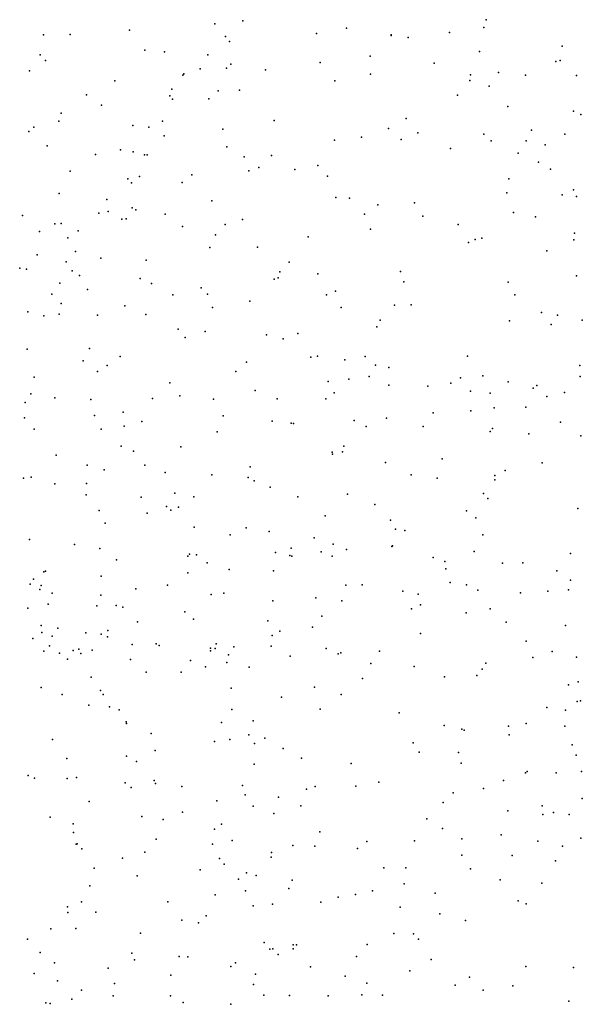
# Model space of a CAD drawing. Header units: metres. Extents: x -25 to 25, y -27.7 to 27.8.
# Tile 50 of 209: x -1.9 to -0.5, y -15.7 to -13.2. Entities that reach past the tile are written whole.
import ezdxf

# ---------------------------------------------------------------- set-up
doc = ezdxf.new("R2010")
doc.units = ezdxf.units.M

msp = doc.modelspace()

# ---------------------------------------------------------------- linework, layer by layer
for p in [(-0.743, -13.2138, -0.1485), (-1.6384, -13.2398, 1.0454), (-1.4239, -13.2238, 13.8541), (-1.3537, -13.2168, 10.1842), (-1.0937, -13.2348, 9.9712), (-0.7484, -13.2338, 12.6278), (-1.8547, -13.2518, 14.6307), (-1.7878, -13.2511, 1.3453), (-1.3975, -13.2562, 14.4675), (-1.1686, -13.2485, 13.215), (-0.9812, -13.252, 17.8808), (-0.9812, -13.2534, 9.8006), (-0.9386, -13.2587, 0.123), (-0.835, -13.2463, 12.3757), (-1.3875, -13.2689, 0.4962), (-0.5516, -13.28, 9.3605), (-1.8625, -13.3022, 2.3536), (-1.5996, -13.2905, 10.2252), (-1.5508, -13.2948, 0.6819), (-1.4417, -13.3019, 14.2413), (-1.0338, -13.3051, 13.0327), (-0.7597, -13.2939, 11.7194), (-1.8491, -13.3161, 10.2186), (-1.4611, -13.3373, 13.6391), (-1.3947, -13.3355, 17.5533), (-1.3836, -13.326, 2.7002), (-1.1592, -13.3215, 17.7702), (-0.8734, -13.3229, 17.9858), (-0.5674, -13.3192, -6.7859), (-0.5566, -13.3166, 5.6222), (-1.8899, -13.3426, 17.225), (-1.5043, -13.3533, 14.0162), (-1.5018, -13.3499, -6.3688), (-1.2973, -13.34, -6.46), (-1.0333, -13.3506, -6.5933), (-0.7821, -13.3527, 11.9841), (-0.7115, -13.3463, -0.0513), (-0.6439, -13.353, 11.3851), (-0.5156, -13.3544, 18.0476), (-1.6752, -13.3672, -6.2561), (-1.1229, -13.3677, 2.7575), (-0.7836, -13.367, 12.8103), (-0.7352, -13.3809, 2.8534), (-1.7464, -13.4025, 14.6042), (-1.5368, -13.4054, 13.8192), (-1.5319, -13.3887, 2.531), (-1.5303, -13.4134, 10.1359), (-1.4392, -13.4127, 0.5952), (-1.4156, -13.3929, 13.4533), (-1.3626, -13.3911, 10.0925), (-0.815, -13.4035, 9.4944), (-1.7092, -13.4288, 10.1512), (-0.6887, -13.4319, 18.1043), (-1.8097, -13.4488, -6.1159), (-0.9434, -13.4624, 9.5842), (-0.5236, -13.444, 2.931), (-0.5046, -13.4519, 5.7095), (-1.8784, -13.4842, 0.9802), (-1.8156, -13.4686, 2.3473), (-1.6305, -13.4801, 0.6883), (-1.5903, -13.4842, 17.4074), (-1.5557, -13.4688, 14.1717), (-1.2752, -13.4669, 2.5933), (-0.9876, -13.4872, 18.0281), (-1.8917, -13.4948, 10.1315), (-1.5517, -13.5055, 14.3822), (-1.4038, -13.4888, 2.4931), (-1.0555, -13.5088, 12.9613), (-0.914, -13.4981, 12.8806), (-0.7487, -13.5017, -6.671), (-0.6285, -13.4917, 12.4029), (-0.5454, -13.5017, 11.3252), (-1.8453, -13.531, 14.5558), (-1.3942, -13.5333, 13.25), (-1.1239, -13.517, 2.64), (-0.956, -13.5147, -6.5826), (-0.73, -13.5186, 0.0946), (-0.6424, -13.5183, 12.2125), (-0.5947, -13.5282, 12.6541), (-1.7242, -13.5527, 17.3221), (-1.6612, -13.541, 14.4934), (-1.6293, -13.5463, -6.2115), (-1.6011, -13.5534, 14.0339), (-1.5944, -13.5531, 2.3481), (-1.3502, -13.5586, 9.9343), (-1.2815, -13.5552, 13.0888), (-0.8324, -13.5376, 2.7775), (-0.662, -13.5495, 9.3863), (-1.3135, -13.5853, 0.567), (-1.1658, -13.5803, -6.4342), (-0.6109, -13.5715, 12.0202), (-1.7876, -13.5945, 10.0109), (-1.6137, -13.6079, 13.6477), (-1.4821, -13.6037, 17.4775), (-1.3385, -13.5933, 17.6357), (-1.2229, -13.5907, 17.8382), (-1.1409, -13.6075, 0.469), (-0.5811, -13.5895, 11.5855), (-1.6425, -13.614, 13.8465), (-1.6332, -13.6241, 14.2432), (-1.5066, -13.6231, 0.6614), (-0.6854, -13.6142, 2.8047), (-1.8155, -13.6509, -5.9649), (-1.1206, -13.6606, 9.5615), (-0.6905, -13.6492, 12.7438), (-0.5519, -13.654, 9.333), (-0.5233, -13.6411, 11.4412), (-0.5155, -13.6583, 12.1156), (-1.6957, -13.6655, 2.2477), (-1.4314, -13.6688, -6.2611), (-1.0856, -13.662, 12.9321), (-1.0145, -13.679, -6.4748), (-0.9225, -13.6739, 2.6277), (-1.9068, -13.7061, 0.7939), (-1.7155, -13.7004, 13.7181), (-1.6924, -13.6959, 13.9986), (-1.6316, -13.6867, 13.3445), (-1.6222, -13.6919, 13.1654), (-1.549, -13.7028, -6.1603), (-1.0485, -13.7026, 2.526), (-0.9015, -13.7077, 18.1149), (-0.6741, -13.6986, 18.1643), (-0.6188, -13.7091, -6.6134), (-1.8264, -13.7265, 13.338), (-1.81, -13.7262, 13.0081), (-1.6577, -13.7151, 9.8421), (-1.6468, -13.7145, 0.76), (-1.5056, -13.7338, 9.764), (-1.3981, -13.7286, 2.3074), (-1.355, -13.7159, 13.01), (-0.8134, -13.7287, 0.2569), (-1.8649, -13.7465, 2.1981), (-1.7672, -13.7442, 13.5056), (-1.4227, -13.7548, 0.7024), (-1.19, -13.7592, 2.3998), (-1.0328, -13.7403, 18.029), (-0.5208, -13.7502, 11.8321), (-1.793, -13.7621, 12.8563), (-0.7871, -13.7739, 2.6497), (-0.7706, -13.7663, 9.3175), (-0.7536, -13.763, -6.5341), (-0.5222, -13.7668, 11.6697), (-1.8705, -13.8052, 9.7719), (-1.7737, -13.7961, 0.8263), (-1.4365, -13.7862, 12.8599), (-1.3172, -13.7857, -6.2239), (-0.5903, -13.795, 0.06), (-1.7977, -13.8222, 14.3641), (-1.7101, -13.8129, -5.8982), (-1.597, -13.8181, 9.6507), (-1.2373, -13.8233, 12.8625), (-1.9142, -13.8384, 13.808), (-1.8972, -13.841, 12.7362), (-1.7828, -13.8453, -5.7625), (-1.7639, -13.8568, 9.5646), (-1.2607, -13.8475, 17.735), (-1.1658, -13.8523, 9.2703), (-0.9577, -13.8466, 9.2642), (-0.5156, -13.8575, -6.5443), (-1.8137, -13.8758, 17.3802), (-1.6119, -13.8639, 12.6883), (-1.5834, -13.8772, 9.383), (-1.2752, -13.8663, 0.6851), (-1.2653, -13.8623, 2.3022), (-0.9495, -13.8727, 2.4777), (-0.6874, -13.8734, 18.1361), (-1.8335, -13.9036, -5.573), (-1.7442, -13.8917, 9.4105), (-1.5294, -13.905, 17.4044), (-1.4584, -13.8874, 9.2447), (-1.4423, -13.9036, 12.6995), (-1.1438, -13.9051, 17.8725), (-1.1209, -13.896, 2.3681), (-0.6706, -13.9055, 2.6535), (-1.8101, -13.9269, 13.9871), (-1.6503, -13.9327, 2.182), (-1.3362, -13.9209, -6.0713), (-0.9729, -13.9312, 18.0097), (-0.9311, -13.9303, 0.4233), (-1.8934, -13.9479, 0.903), (-1.854, -13.9578, 14.1612), (-1.8148, -13.9541, 12.5616), (-1.7189, -13.9568, 9.2551), (-1.5973, -13.955, 9.1414), (-1.4297, -13.9372, 2.2112), (-1.1066, -13.9374, -6.1789), (-0.6036, -13.9499, 12.7669), (-0.5638, -13.9566, 0.2133), (-1.0089, -13.9687, 12.788), (-0.6841, -13.9708, -6.3698), (-0.5795, -13.9802, 18.089), (-0.5013, -13.9689, 11.7739), (-1.516, -13.9913, -5.8271), (-1.4485, -13.9973, 0.9025), (-1.2945, -14.0056, 0.8163), (-1.2157, -14.0025, 12.6982), (-1.0173, -13.9856, 0.5438), (-1.4984, -14.0122, 8.9887), (-1.2528, -14.0162, 2.245), (-1.8955, -14.0422, -5.4301), (-1.7389, -14.0403, 9.0802), (-1.7547, -14.0714, 1.0208), (-1.6621, -14.0607, 8.9459), (-1.3445, -14.0749, 17.4624), (-1.1831, -14.062, 9.0103), (-1.1659, -14.0593, 17.7014), (-1.0978, -14.069, 0.6849), (-1.0467, -14.0602, 17.8634), (-0.7897, -14.0596, 12.7627), (-1.7188, -14.0979, 2.1661), (-1.6944, -14.0833, 12.4323), (-1.3712, -14.0981, -5.5857), (-1.0209, -14.0822, -5.9619), (-0.9873, -14.0879, 9.0664), (-0.5074, -14.083, 0.3469), (-1.8779, -14.1121, 17.6113), (-1.5372, -14.1267, 1.028), (-1.1397, -14.1231, -5.6294), (-1.0874, -14.1173, 12.566), (-1.0366, -14.1105, 12.2593), (-0.8313, -14.1271, 12.3811), (-0.8069, -14.114, 12.2177), (-0.7512, -14.1093, 2.5232), (-0.6875, -14.1237, 0.4303), (-0.5064, -14.1109, 11.7109), (-1.8861, -14.1544, 1.0676), (-1.3232, -14.1454, 12.2602), (-1.1244, -14.1514, 11.9074), (-0.9872, -14.132, -5.796), (-0.8894, -14.1349, 12.568), (-0.782, -14.1473, 11.9377), (-0.7327, -14.1523, 12.5601), (-0.6247, -14.1401, 12.1886), (-0.6156, -14.1331, 18.0105), (-0.546, -14.1506, -6.1551), (-1.9008, -14.1758, 9.104), (-1.8259, -14.1644, 12.366), (-1.7352, -14.1688, 8.8351), (-1.5803, -14.1662, 12.3419), (-1.5118, -14.1588, 2.1695), (-1.4275, -14.1675, -5.454), (-1.2675, -14.1669, 11.9824), (-1.145, -14.1664, -5.4438), (-0.5906, -14.1612, 2.6232), (-1.6541, -14.2006, 8.0156), (-0.8758, -14.2021, -5.5201), (-0.7812, -14.1969, -5.8216), (-0.7229, -14.1893, 9.1048), (-0.6434, -14.1878, 12.6842), (-1.902, -14.2148, 7.557), (-1.726, -14.2086, 7.7743), (-1.6078, -14.2236, 17.4832), (-1.4035, -14.2091, 17.3924), (-1.2804, -14.2228, 2.2011), (-1.2328, -14.2279, -5.3209), (-1.2268, -14.2285, 11.7698), (-1.0744, -14.221, 2.2933), (-0.9934, -14.2152, 0.694), (-0.5564, -14.2257, 0.5285), (-1.878, -14.2434, 17.7542), (-1.7094, -14.2429, 1.1175), (-1.6521, -14.2352, 8.4718), (-1.4181, -14.25, 11.8909), (-1.044, -14.2365, -5.2991), (-0.9008, -14.2365, 11.7239), (-0.7324, -14.2487, 0.5639), (-0.7269, -14.2417, -5.5852), (-0.6357, -14.2546, -5.7518), (-0.5048, -14.2597, -5.9175), (-1.6592, -14.286, 7.5643), (-1.6283, -14.2984, -5.3144), (-1.5092, -14.2875, 8.3068), (-1.1297, -14.301, 0.8851), (-1.1032, -14.3, 17.4983), (-1.0998, -14.2858, 11.6543), (-1.8226, -14.3086, 8.6274), (-1.1283, -14.3058, 8.8392), (-0.9958, -14.327, 8.9337), (-0.853, -14.3179, 9.0024), (-0.6024, -14.3274, 11.6353), (-1.7444, -14.3332, 12.1869), (-1.7025, -14.3451, 7.3114), (-1.5996, -14.3332, 12.0301), (-1.5485, -14.3521, 11.8674), (-1.3353, -14.3379, 11.659), (-0.6951, -14.347, 9.0515), (-1.9044, -14.3663, -5.2629), (-1.8852, -14.3637, 8.1072), (-1.4315, -14.3576, 17.4239), (-1.3407, -14.3648, 2.1781), (-1.3253, -14.3731, -5.1973), (-0.931, -14.3577, 2.3698), (-0.8658, -14.3661, 11.5489), (-0.7213, -14.3597, 17.7947), (-0.7209, -14.3702, 0.6896), (-1.8264, -14.3804, 7.0604), (-1.7463, -14.3799, 17.7244), (-1.2849, -14.3885, 8.6493), (-1.7476, -14.408, -5.2465), (-1.6091, -14.4135, 17.5842), (-1.5248, -14.4041, -5.2233), (-1.4766, -14.413, 8.013), (-1.2161, -14.4127, 11.4935), (-1.0909, -14.4065, 2.2643), (-0.7495, -14.4049, 2.4928), (-0.7387, -14.4176, -5.1701), (-1.7145, -14.4473, 7.1571), (-1.5456, -14.437, 11.7095), (-1.5346, -14.4466, 1.1833), (-1.5153, -14.4387, 7.7204), (-1.0225, -14.4324, -5.0745), (-0.7922, -14.4479, 0.8091), (-0.5127, -14.4422, -5.2876), (-1.5945, -14.4544, 7.3667), (-1.1469, -14.4607, 8.7832), (-0.9827, -14.4721, 0.9743), (-0.7689, -14.466, 17.6431), (-1.6992, -14.4792, 1.2202), (-1.4759, -14.4895, 7.868), (-1.3456, -14.4909, 11.4529), (-1.2878, -14.5005, -5.0642), (-0.9701, -14.4943, 11.3219), (-0.9467, -14.4973, 8.9405), (-1.8892, -14.5207, 19.4867), (-1.3853, -14.5084, 8.3531), (-1.1745, -14.5165, 1.1102), (-0.7514, -14.509, 11.4113), (-1.7769, -14.533, 11.9478), (-1.7133, -14.5427, 2.0792), (-1.2328, -14.5423, 11.2816), (-1.1573, -14.5514, 11.0428), (-1.1266, -14.5324, -4.9859), (-1.0935, -14.5457, 17.3177), (-0.9798, -14.5377, 10.9388), (-0.9778, -14.5359, 10.7057), (-0.7727, -14.5503, 10.8799), (-1.6707, -14.5714, 11.609), (-1.4921, -14.5626, 7.614), (-1.4878, -14.5575, 11.4657), (-1.4704, -14.5587, -5.0759), (-1.2717, -14.5531, 17.3782), (-1.2361, -14.5603, 10.8659), (-1.2304, -14.5619, 10.705), (-1.1293, -14.5626, 10.5671), (-0.8755, -14.5658, 17.3752), (-0.8462, -14.5754, 10.5151), (-0.5305, -14.5551, 0.9493), (-1.8538, -14.6013, 6.9431), (-1.8493, -14.6001, 18.0977), (-1.4438, -14.5788, 8.0584), (-1.388, -14.5959, 10.8859), (-1.277, -14.5991, 10.5273), (-0.8444, -14.5941, 1.2092), (-0.7015, -14.5797, 11.2485), (-0.6509, -14.579, 2.6059), (-0.5656, -14.5994, 17.7124), (-1.8792, -14.6198, 2.005), (-1.7099, -14.6128, 17.8481), (-1.4921, -14.604, 2.1389), (-0.5308, -14.6227, 10.8579), (-1.8876, -14.6324, 9.8725), (-1.8637, -14.6457, 10.0477), (-1.8599, -14.6358, 19.1865), (-1.6226, -14.6446, 7.1822), (-1.543, -14.6349, 1.2442), (-1.0951, -14.6354, 1.3382), (-1.0542, -14.6344, 8.8387), (-0.9518, -14.6501, 2.3646), (-0.8335, -14.6288, 8.9691), (-0.7925, -14.6341, -4.9224), (-0.7636, -14.648, 10.4015), (-0.5876, -14.6501, -4.9715), (-0.5356, -14.647, 11.2976), (-1.8327, -14.6551, 11.5217), (-1.7108, -14.66, 1.2697), (-1.4333, -14.6582, 7.8252), (-1.4019, -14.6551, 17.5087), (-1.2781, -14.6743, 8.6023), (-1.1705, -14.6672, 2.2185), (-1.1055, -14.6747, -4.8502), (-0.9136, -14.6577, 1.3737), (-0.6568, -14.6546, 17.5269), (-1.8937, -14.6928, 10.8861), (-1.8429, -14.6832, 10.5276), (-1.7208, -14.6873, 11.2794), (-1.6719, -14.6861, 10.8271), (-1.6554, -14.69, 10.6269), (-0.9301, -14.6945, -4.8168), (-0.9073, -14.6842, 10.2914), (-0.7323, -14.6946, 1.382), (-1.4991, -14.7018, 17.6269), (-1.4777, -14.7203, 7.3791), (-1.291, -14.7246, 1.395), (-1.1553, -14.7132, 17.345), (-0.7931, -14.7047, 17.2472), (-1.8601, -14.7365, 18.9508), (-1.8184, -14.7428, 18.1758), (-1.6927, -14.7488, 10.331), (-1.6183, -14.727, 10.4672), (-1.1786, -14.7407, 8.7116), (-0.6925, -14.7283, 2.6208), (-0.5433, -14.7366, 10.4152), (-1.8815, -14.7695, 9.3781), (-1.8586, -14.7541, 1.2729), (-1.833, -14.7631, 9.546), (-1.7484, -14.7545, 19.5805), (-1.71, -14.7583, 10.0696), (-1.6936, -14.765, 7.0585), (-1.2802, -14.7619, 17.4514), (-1.2607, -14.7511, -4.8403), (-0.9075, -14.7568, 1.5175), (-1.8393, -14.788, 18.6009), (-1.7656, -14.7961, 1.9863), (-1.7319, -14.7985, 19.3921), (-1.6317, -14.7842, 9.6203), (-1.5715, -14.7823, 17.7416), (-1.5641, -14.7866, 9.9187), (-1.435, -14.7933, 10.1018), (-1.4229, -14.7947, 2.1487), (-1.4206, -14.7824, 7.9354), (-1.3762, -14.7898, 9.9259), (-1.2827, -14.7887, 10.0722), (-1.1442, -14.7946, 1.5402), (-0.6422, -14.7757, 17.1985), (-1.8533, -14.8006, 19.8291), (-1.8143, -14.8056, 18.4177), (-1.7944, -14.8207, 18.8262), (-1.7797, -14.7996, -4.9821), (-1.7604, -14.8067, 19.1888), (-1.6362, -14.8223, -4.9185), (-1.435, -14.8001, 9.5497), (-1.39, -14.8106, 7.7584), (-1.2352, -14.8138, 9.6257), (-1.1142, -14.8076, -4.7689), (-1.1081, -14.8049, 10.0286), (-1.0105, -14.8006, 2.3438), (-0.6251, -14.8166, -4.7805), (-0.5771, -14.8022, 9.0044), (-0.5156, -14.8163, 16.9878), (-1.4852, -14.8242, -4.8783), (-1.4474, -14.84, 9.4002), (-1.394, -14.8295, 8.1854), (-1.3377, -14.8409, 8.4166), (-1.0322, -14.8317, 17.2702), (-0.9235, -14.8393, 8.8966), (-0.753, -14.8459, 10.1638), (-0.7437, -14.8313, 1.5677), (-1.7347, -14.8662, 19.0321), (-1.5968, -14.8539, 9.3632), (-1.5087, -14.8537, 7.2075), (-1.0535, -14.8694, 9.7885), (-0.8474, -14.8651, -4.7058), (-0.7665, -14.862, 16.9973), (-1.86, -14.8927, 9.0115), (-1.3829, -14.8937, 7.3474), (-1.1738, -14.8911, 2.2357), (-0.536, -14.8854, 17.3878), (-0.512, -14.8784, 17.1679), (-1.8077, -14.9095, 6.9158), (-1.7114, -14.8999, 18.6859), (-1.705, -14.9096, 19.565), (-1.2566, -14.9168, 9.3282), (-1.1065, -14.9095, 1.6558), (-1.7409, -14.9363, -4.8856), (-1.6891, -14.9413, 19.3243), (-1.1598, -14.9465, 17.3967), (-0.5901, -14.9429, 2.8603), (-0.514, -14.9273, 10.2289), (-0.506, -14.926, 1.6069), (-1.6645, -14.9488, 9.1396), (-1.3815, -14.948, 2.1649), (-0.9616, -14.9556, 9.6038), (-0.5433, -14.9495, 16.5456), (-1.6466, -14.979, 18.4355), (-1.6457, -14.983, 18.9043), (-1.4072, -14.9804, 9.1832), (-1.3276, -14.9764, 1.6381), (-0.8478, -14.9879, 9.8935), (-0.8042, -14.9968, 1.721), (-0.6869, -14.9891, 16.8354), (-0.642, -14.9826, 10.1078), (-0.5451, -14.9896, 3.0108), (-1.5837, -15.0077, 7.0669), (-1.3386, -15.0116, 8.2219), (-1.2982, -15.0193, 7.4806), (-0.798, -14.9998, 2.5731), (-0.6846, -15.0113, 2.7386), (-1.832, -15.0231, 1.2823), (-1.4246, -15.0279, 7.1995), (-1.3861, -15.0233, 17.6357), (-1.3246, -15.0329, 7.7499), (-1.2523, -15.0455, 9.1538), (-0.9258, -15.031, 8.8239), (-0.5268, -15.0363, 1.7157), (-1.7955, -15.0704, 1.9039), (-1.6458, -15.0648, 19.184), (-1.5739, -15.0508, -4.7945), (-1.2063, -15.0703, -4.7029), (-0.9111, -15.0547, 9.3929), (-0.8125, -15.0561, 9.6748), (-0.5168, -15.0621, -4.6745), (-1.6212, -15.0782, 2.0046), (-1.3254, -15.0853, 7.943), (-1.0817, -15.0837, 2.3342), (-0.8052, -15.0825, 17.0345), (-1.8931, -15.1138, 6.7859), (-1.8773, -15.1205, 8.4832), (-1.7716, -15.1188, 19.7294), (-0.6437, -15.1072, 1.7917), (-0.6397, -15.1037, 9.9595), (-0.5672, -15.1066, 16.6251), (-0.5036, -15.1037, 3.2942), (-1.7949, -15.1214, -4.777), (-1.6496, -15.132, 1.4761), (-1.6346, -15.1439, 8.901), (-1.5764, -15.1263, 18.1145), (-1.573, -15.1338, 18.9939), (-1.5071, -15.1412, 18.8229), (-1.355, -15.1385, -4.7117), (-1.1721, -15.1415, 8.4633), (-1.0702, -15.1402, 8.6214), (-1.0125, -15.13, 17.2987), (-0.699, -15.126, -4.6725), (-1.3479, -15.162, 7.2124), (-1.2644, -15.168, 7.4125), (-1.1938, -15.1479, 1.8143), (-0.8253, -15.1573, 9.3086), (-0.7494, -15.1463, 9.4971), (-1.7401, -15.1785, 8.726), (-1.4189, -15.1775, 2.155), (-1.3276, -15.1906, 17.7138), (-1.2081, -15.1899, 9.0198), (-0.851, -15.181, 2.5535), (-0.602, -15.19, 9.7458), (-0.502, -15.1711, 10.0285), (-1.8378, -15.2184, 1.8747), (-1.6076, -15.2169, 6.9189), (-1.5054, -15.2054, 18.2376), (-1.276, -15.2091, 7.6639), (-0.6883, -15.2026, 2.8235), (-0.6008, -15.2117, 9.2717), (-0.5737, -15.2067, 9.0734), (-0.5341, -15.2118, 1.8598), (-1.7799, -15.235, 1.3805), (-1.5535, -15.2245, 2.0593), (-1.4072, -15.2356, 1.7625), (-0.8914, -15.2224, 1.8629), (-1.7794, -15.257, 8.5866), (-1.425, -15.2482, 8.9199), (-1.1605, -15.2551, 17.5905), (-0.8521, -15.2468, 8.8352), (-0.7053, -15.2627, 9.1326), (-1.7721, -15.2864, -4.7132), (-1.7699, -15.2851, 19.5986), (-1.5716, -15.2733, 1.6507), (-1.4303, -15.2858, 18.8188), (-1.3803, -15.2767, 17.9248), (-1.2284, -15.2894, 8.0402), (-1.1727, -15.2908, 8.2177), (-1.0428, -15.279, 17.43), (-0.9228, -15.278, 17.2407), (-0.8039, -15.2725, -4.6705), (-0.613, -15.2786, 3.1365), (-0.551, -15.291, -4.6596), (-0.5048, -15.271, 3.4879), (-1.7581, -15.2978, 6.7407), (-1.5996, -15.3064, 8.8192), (-1.2827, -15.319, 2.2668), (-1.2822, -15.3074, 7.3093), (-1.0659, -15.2969, 8.975), (-0.8038, -15.3139, 2.6831), (-0.6776, -15.3142, 2.9453), (-1.6558, -15.321, 19.3141), (-1.4125, -15.3223, 18.3337), (-1.4011, -15.3361, -4.6899), (-0.5687, -15.3283, 16.71), (-1.7275, -15.3462, 1.5031), (-1.6196, -15.3658, 6.7423), (-1.4607, -15.3505, 6.9077), (-1.3446, -15.3578, 1.8473), (-1.3201, -15.365, 7.0878), (-0.9999, -15.3456, 1.8937), (-0.9444, -15.3458, 2.5097), (-0.7824, -15.3482, 1.8896), (-1.7378, -15.3907, 1.9761), (-1.3648, -15.3739, 18.1054), (-1.2303, -15.3768, 7.8493), (-0.9486, -15.3857, 8.909), (-0.7078, -15.3756, 16.9057), (-0.6025, -15.3839, 3.3983), (-1.4237, -15.4132, 18.9721), (-1.3474, -15.4033, 18.4663), (-1.2379, -15.3978, 17.9001), (-1.0705, -15.4127, 8.1998), (-1.0285, -15.4037, 17.5307), (-0.8708, -15.4092, 8.6306), (-1.7588, -15.4312, 19.5015), (-1.5425, -15.4312, 8.7447), (-1.3275, -15.4415, 8.8055), (-1.2795, -15.4369, -4.667), (-1.158, -15.4315, 8.0082), (-1.1147, -15.419, 8.8431), (-0.6625, -15.4285, 3.2206), (-0.6422, -15.4364, -4.646), (-1.7941, -15.4436, -4.7151), (-1.7933, -15.4581, 1.3968), (-1.7234, -15.4571, 6.6), (-1.4458, -15.4664, 6.7535), (-0.9588, -15.4447, -4.6467), (-0.8592, -15.461, 17.1635), (-1.5068, -15.4768, 1.7637), (-1.4649, -15.4841, 2.2137), (-0.7944, -15.4777, -4.6437), (-1.836, -15.4989, 8.2111), (-1.7734, -15.4978, 8.368), (-1.6108, -15.5101, 2.1359), (-0.9749, -15.511, 8.3103), (-0.9253, -15.5113, 2.6297), (-1.895, -15.5251, 1.9684), (-1.3001, -15.5331, 18.7554), (-1.2278, -15.5393, 8.6808), (-1.2189, -15.5393, 1.8947), (-1.0414, -15.5385, 2.5296), (-0.9124, -15.5251, 1.9106), (-1.8631, -15.558, 6.466), (-1.633, -15.5601, 1.6502), (-1.286, -15.5496, 7.7209), (-1.2788, -15.5491, 18.3657), (-1.265, -15.5637, 6.7279), (-1.2273, -15.5495, 6.9711), (-1.8266, -15.5844, 1.3005), (-1.626, -15.577, 8.5765), (-1.5139, -15.5682, 6.552), (-1.4922, -15.5691, 19.1702), (-1.3719, -15.5844, 6.6156), (-1.0687, -15.5681, 17.8507), (-0.8806, -15.5762, 17.3763), (-1.8777, -15.6108, 7.931), (-1.6917, -15.5975, 6.4426), (-1.535, -15.6154, -4.7687), (-1.3837, -15.5936, 19.0198), (-1.322, -15.6129, 7.3362), (-1.184, -15.5948, 18.0393), (-0.9347, -15.6048, 8.4541), (-0.6433, -15.5936, 16.8407), (-0.523, -15.5957, 3.6177), (-1.8197, -15.6293, 8.0772), (-1.6763, -15.6364, 19.3536), (-1.3273, -15.6392, 7.5509), (-1.0967, -15.6178, 8.4969), (-1.0422, -15.6358, 8.1618), (-0.8206, -15.6401, 17.1287), (-0.7843, -15.6208, 3.1724), (-1.7587, -15.6532, -4.8058), (-1.0549, -15.6645, 1.8987), (-0.7503, -15.6533, -4.5839), (-0.6758, -15.6422, 3.5403), (-1.8489, -15.6849, 1.1799), (-1.8381, -15.6865, 6.3175), (-1.783, -15.6758, 2.131), (-1.6799, -15.6675, 8.3299), (-1.5358, -15.6671, 2.3), (-1.5041, -15.684, 1.743), (-1.3842, -15.6886, 2.4171), (-1.3015, -15.6657, 8.423), (-1.237, -15.6661, 2.4766), (-1.1392, -15.6672, 8.3397), (-1.0032, -15.6659, 2.678), (-0.5349, -15.6803, 16.6886)]:
    msp.add_point(p)

doc.saveas('drawing.dxf')
